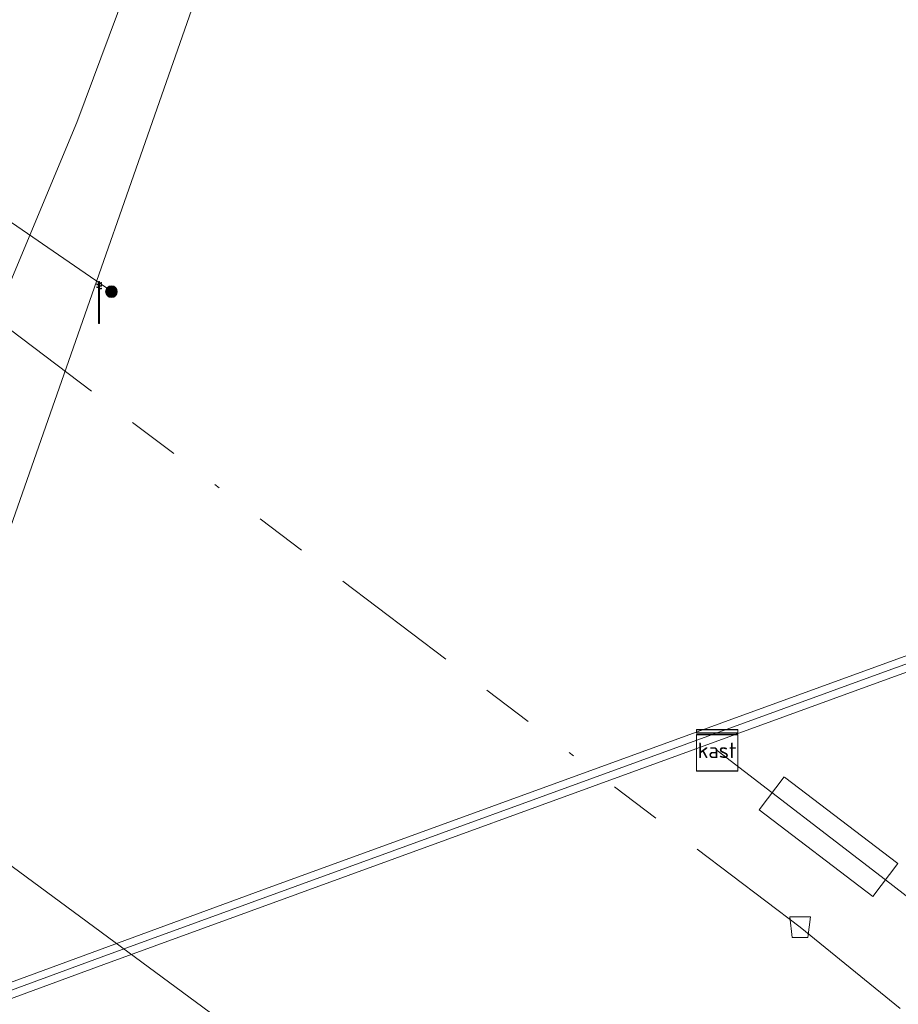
# Model space of a CAD drawing. Header units: metres. Extents: x 151922 to 154458, y 463415 to 464223.
# Tile 149 of 164: x 154337 to 154354, y 463503 to 463522. Entities that reach past the tile are written whole.
import ezdxf
from ezdxf.enums import TextEntityAlignment as Align
from ezdxf.lldxf.tags import DXFTag

# ---------------------------------------------------------------- set-up
doc = ezdxf.new("R2010")
doc.units = ezdxf.units.M
doc.linetypes.add('RI-OVERIG-SO', pattern=[17, 5, -2, 2, -2, 0, -2, 2, -2])
doc.layers.get('0').update_dxf_attribs({"lineweight": 9})
for name, color, linetype, lineweight in [('B-PV-KL-DATA-G', 90, 'KL-DATA-SO', 9), ('B-PV-KL-DATA_KABELBED-G', 90, 'Continuous', 9), ('B-PV-KL-DATA_MANTELBUIS-G', 90, 'Continuous', 9), ('B-PV-KL-ET_HS_MANTELBUIS-G', 10, 'Continuous', 9), ('B-PV-KL-ET_LS-G', 190, 'KL-LS-SO', 9), ('B-PV-KL-ET_LS-S', 190, 'Continuous', 9), ('B-PV-KL-ET_LS_HULPSTUK-S', 190, 'Continuous', 9), ('B-PV-KL-ET_LS_KABELBED-G', 190, 'Continuous', 9), ('B-PV-KL-ET_LS_MANTELBUIS-G', 190, 'Continuous', 9), ('B-PV-KL-ET_MS_MANTELBUIS-G', 130, 'Continuous', 9), ('B-PV-OG-INFO-G', 7, 'Continuous', 9), ('B-PV-RI-VRIJVERVAL-G', 210, 'RI-OVERIG-SO', 9), ('B-PV-RI-VRIJVERVAL_HULPSTUK-S', 210, 'Continuous', 9)]:
    doc.layers.add(name, color=color, linetype=linetype, lineweight=lineweight)
doc.styles.add('NLCS-ISO', font='txt')
doc.styles.get("Standard").update_dxf_attribs({"font": 'arial.ttf'})
tags = doc.linetypes.add('KL-DATA-SO', pattern='A,4,-1,[101,NLCS.SHX,S=0.5,R=0,X=0,Y=0],-1,4,-1,["D",Standard,S=1,R=0,X=-0.25,Y=-0.5],-1.5', length=12.5).pattern_tags.tags
tags[18] = DXFTag(74, 10)
tags = doc.linetypes.add('KL-LS-SO', pattern='A,4,-1,[103,NLCS.SHX,S=0.75,R=0,X=0,Y=0],-1,4,-1,["L",Standard,S=1,R=0,X=0,Y=-0.5],-2', length=13).pattern_tags.tags
tags[18] = DXFTag(74, 10)

# ---------------------------------------------------------------- blocks, each defined once
blk = doc.blocks.new('SRI-HULP_AFVOER_OPVANG-SO')
at = {"color": 0, "linetype": 'ByBlock', "lineweight": 18}
blk.add_lwpolyline([(-0.75, -1), (-1, 1), (1, 1), (0.75, -1)], close=True, dxfattribs=at)
at = {"color": 0, "linetype": 'ByBlock', "lineweight": 18, "style": 'NLCS-ISO', "flags": 1}
for tag, p in [('TYPE', (1.5, 0)), ('LABEL', (1.5, -1.5)), ('OMSCHRIJVING', (1.5, -3))]:
    blk.add_attdef(tag, p, '', height=1, dxfattribs=at)
blk = doc.blocks.new('SKL-WTB_HULP_MOF-SO')
at = {"linetype": 'ByBlock', "lineweight": 18}
h = blk.add_hatch(color=0, dxfattribs=at)
h.dxf.hatch_style = 1
h.paths.add_polyline_path([(-0.5625, 0, 1), (0.5625, 0, 1)])
at = {"color": 0, "linetype": 'ByBlock', "lineweight": 18}
blk.add_circle((0, 0), 0.5625, dxfattribs=at)
at = {"color": 0, "linetype": 'ByBlock', "lineweight": 18, "style": 'NLCS-ISO', "flags": 1}
for tag, p in [('TYPE', (1.5, 0)), ('LABEL', (1.5, -1.5)), ('OMSCHRIJVING', (1.5, -3))]:
    blk.add_attdef(tag, p, '', height=1, dxfattribs=at)
blk = doc.blocks.new('SKL-WTB_HULP_KAST-SO')
at = {"color": 0, "linetype": 'ByBlock', "lineweight": 18}
for points in [[(-2, 2), (2, 2), (2, 1.68), (-2, 1.68)], [(-2, 1.52), (2, 1.52), (2, -2), (-2, -2)]]:
    blk.add_lwpolyline(points, close=True, dxfattribs=at)
at = {"color": 0, "linetype": 'ByBlock', "lineweight": 18, "style": 'NLCS-ISO'}
blk.add_text('kast', height=1.5, dxfattribs=at).set_placement((0, 0), align=Align.MIDDLE_CENTER)
at = {"color": 0, "linetype": 'ByBlock', "lineweight": 18, "style": 'NLCS-ISO', "flags": 1}
for tag, p in [('TYPE', (2.5, 0)), ('LABEL', (2.5, -1.5)), ('OMSCHRIJVING', (2.5, -3))]:
    blk.add_attdef(tag, p, '', height=1, dxfattribs=at)
blk = doc.blocks.new('SKL-ET_LS_MAST-SO')
for p, q in [((-0.047, 2.07), (0.047, 2.07)), ((-0.047, -2), (0.047, -2))]:
    blk.add_line(p, q)
for points in [[(-0.047, -2), (-0.047, 2.07)], [(0.047, -2), (0.047, 2.07)], [(0.183, 1.923), (0.047, 1.923)], [(0.183, 1.894), (0.223, 1.894), (0.223, 1.973), (0.183, 1.973), (0.183, 1.923)], [(-0.183, 1.76), (-0.223, 1.76), (-0.223, 1.84), (-0.183, 1.84), (-0.183, 1.789)], [(-0.183, 1.494), (-0.223, 1.494), (-0.223, 1.574), (-0.183, 1.574), (-0.183, 1.523)], [(-0.183, 1.789), (-0.047, 1.789)], [(-0.183, 1.76), (-0.047, 1.76)], [(-0.183, 1.523), (-0.047, 1.523)], [(-0.183, 1.494), (-0.047, 1.494)], [(0.183, 1.894), (0.047, 1.894)], [(0.183, 1.657), (0.047, 1.657)], [(0.183, 1.627), (0.047, 1.627)], [(0.183, 1.391), (0.047, 1.391)], [(0.183, 1.361), (0.047, 1.361)], [(0.183, 1.627), (0.223, 1.627), (0.223, 1.707), (0.183, 1.707), (0.183, 1.657)], [(0.183, 1.361), (0.223, 1.361), (0.223, 1.441), (0.183, 1.441), (0.183, 1.391)]]:
    blk.add_lwpolyline(points)

msp = doc.modelspace()

# ---------------------------------------------------------------- linework, layer by layer
at = {"layer": 'B-PV-KL-DATA-G', "ltscale": 0.5, "flags": 128}
msp.add_lwpolyline([(154342.442, 463527.454), (154333.272, 463501.281)], dxfattribs=at)
at = {"layer": 'B-PV-KL-DATA_KABELBED-G', "ltscale": 0.5, "flags": 128}
for points in [[(154367.236, 463604.041), (154363.411, 463591.717), (154352.433, 463556.692), (154348.201, 463542.422), (154346.704, 463539.272), (154345.992, 463537.775), (154344.905, 463535.488), (154341.436, 463528.191), (154338.292, 463519.742), (154334.223, 463510.005), (154331.659, 463503.412), (154331.508, 463503.02), (154330.966, 463501.614), (154330.704, 463500.934), (154330.343, 463500), (154329.785, 463498.552)], [(154338.292, 463519.742), (154341.436, 463528.191)]]:
    msp.add_lwpolyline(points, dxfattribs=at)
at = {"layer": 'B-PV-KL-DATA_MANTELBUIS-G', "ltscale": 0.5, "flags": 128}
msp.add_lwpolyline([(154338.292, 463519.742), (154341.436, 463528.191)], dxfattribs=at)
at = {"layer": 'B-PV-KL-ET_HS_MANTELBUIS-G', "ltscale": 0.5, "flags": 128}
msp.add_lwpolyline([(154313.643, 463494.061), (154328.675, 463499.703), (154333.28, 463501.416), (154338.813, 463503.449), (154353.906, 463508.945), (154359.316, 463510.901), (154363.38, 463512.351), (154368.786, 463514.258), (154378.107, 463517.513), (154378.009, 463517.797), (154369.134, 463514.699), (154360.116, 463511.506), (154355.16, 463509.72), (154341.941, 463504.908), (154332.254, 463501.357), (154314.44, 463494.679), (154307.769, 463492.224)], dxfattribs=at)
at = {"layer": 'B-PV-KL-ET_LS-G', "ltscale": 0.5, "flags": 128}
for points in [[(154306.74, 463499.532), (154308.043, 463496.044), (154307.713, 463495.688), (154307.05, 463495.359), (154306.076, 463495.063), (154301.311, 463494.026), (154295.068, 463491.764), (154294.474, 463490.975), (154294.393, 463490.011), (154295.352, 463488.392), (154295.677, 463488.08), (154296.181, 463488.105), (154301.265, 463489.793), (154305.631, 463491.302), (154309.14, 463492.561), (154312.693, 463493.868), (154333.228, 463501.557), (154338.762, 463503.59), (154353.855, 463509.086), (154359.265, 463511.042), (154363.33, 463512.492), (154369.184, 463514.557), (154378.058, 463517.655), (154382.202, 463514.157), (154395.233, 463503.859), (154400.573, 463500.815), (154401.053, 463500.821), (154401.641, 463501.209), (154408.996, 463510.277), (154412.798, 463514.8), (154416.447, 463519.042), (154417.969, 463520.844), (154419.157, 463522.31), (154420.021, 463523.431), (154420.853, 463524.576), (154421.649, 463525.746), (154422.405, 463526.942), (154424.585, 463530.585), (154426.569, 463533.794), (154427.039, 463534.609), (154427.488, 463535.434), (154427.913, 463536.27), (154428.313, 463537.114), (154428.689, 463537.963), (154429.213, 463539.233), (154430.008, 463541.316), (154430.596, 463543.448), (154431.558, 463546.583)], [(154320.009, 463530.168), (154322.111, 463528.431), (154327.475, 463524.378), (154338.964, 463516.472)]]:
    msp.add_lwpolyline(points, dxfattribs=at)
at = {"layer": 'B-PV-KL-ET_LS_KABELBED-G', "ltscale": 0.5, "flags": 128}
for points in [[(154347.647, 463497.131), (154344.128, 463500.002), (154341.122, 463502.333), (154321.925, 463516.489), (154318.499, 463519.033)], [(154356.859, 463502.861), (154355.37, 463503.983), (154353.946, 463505.083), (154350.685, 463507.591)]]:
    msp.add_lwpolyline(points, dxfattribs=at)
at = {"layer": 'B-PV-KL-ET_LS_MANTELBUIS-G', "ltscale": 0.5, "flags": 128}
for points in [[(154313.643, 463494.061), (154328.675, 463499.703), (154333.28, 463501.416), (154338.813, 463503.449), (154353.906, 463508.945), (154359.316, 463510.901), (154363.38, 463512.351), (154368.786, 463514.258), (154378.107, 463517.513), (154378.009, 463517.797), (154369.134, 463514.699), (154360.116, 463511.506), (154355.16, 463509.72), (154341.941, 463504.908), (154332.254, 463501.357), (154314.44, 463494.679), (154307.769, 463492.224)], [(154351.983, 463507.079), (154351.498, 463506.443), (154353.702, 463504.765), (154354.186, 463505.402), (154351.991, 463507.073)]]:
    msp.add_lwpolyline(points, dxfattribs=at)
at = {"layer": 'B-PV-KL-ET_MS_MANTELBUIS-G', "ltscale": 0.5, "flags": 128}
msp.add_lwpolyline([(154313.643, 463494.061), (154328.675, 463499.703), (154333.28, 463501.416), (154338.813, 463503.449), (154353.906, 463508.945), (154359.316, 463510.901), (154363.38, 463512.351), (154368.786, 463514.258), (154378.107, 463517.513), (154378.009, 463517.797), (154369.134, 463514.699), (154360.116, 463511.506), (154355.16, 463509.72), (154341.941, 463504.908), (154332.254, 463501.357), (154314.44, 463494.679), (154307.769, 463492.224)], dxfattribs=at)
at = {"layer": 'B-PV-OG-INFO-G', "ltscale": 0.5, "flags": 128}
msp.add_lwpolyline([(154313.643, 463494.061), (154328.675, 463499.703), (154333.28, 463501.416), (154338.813, 463503.449), (154353.906, 463508.945), (154359.316, 463510.901), (154363.38, 463512.351), (154368.786, 463514.258), (154378.107, 463517.513), (154378.009, 463517.797), (154369.134, 463514.699), (154360.116, 463511.506), (154355.16, 463509.72), (154341.941, 463504.908), (154332.254, 463501.357), (154314.44, 463494.679), (154307.769, 463492.224)], dxfattribs=at)
msp.add_lwpolyline([(154313.643, 463494.061), (154328.675, 463499.703), (154333.28, 463501.416), (154338.813, 463503.449), (154353.906, 463508.945), (154359.316, 463510.901), (154363.38, 463512.351), (154368.786, 463514.258), (154378.107, 463517.513), (154378.009, 463517.797), (154369.134, 463514.699), (154360.116, 463511.506), (154355.16, 463509.72), (154341.941, 463504.908), (154332.254, 463501.357), (154314.44, 463494.679), (154307.769, 463492.224)], dxfattribs=at)
msp.add_lwpolyline([(154313.643, 463494.061), (154328.675, 463499.703), (154333.28, 463501.416), (154338.813, 463503.449), (154353.906, 463508.945), (154359.316, 463510.901), (154363.38, 463512.351), (154368.786, 463514.258), (154378.107, 463517.513), (154378.009, 463517.797), (154369.134, 463514.699), (154360.116, 463511.506), (154355.16, 463509.72), (154341.941, 463504.908), (154332.254, 463501.357), (154314.44, 463494.679), (154307.769, 463492.224)], dxfattribs=at)
at = {"layer": 'B-PV-RI-VRIJVERVAL-G', "ltscale": 0.5, "flags": 128}
for points in [[(154352.29, 463504.17), (154317.23, 463530.68)], [(154352.29, 463504.17), (154370.21, 463489.58)]]:
    msp.add_lwpolyline(points, dxfattribs=at)

# ---------------------------------------------------------------- block references
at = {"layer": 'B-PV-KL-ET_LS-S', "xscale": 0.2, "yscale": 0.2, "zscale": 0.2}
msp.add_blockref('SKL-ET_LS_MAST-SO', (154338.72, 463516.251), dxfattribs=at)
at = {"layer": 'B-PV-KL-ET_LS_HULPSTUK-S', "xscale": 0.2, "yscale": 0.2, "zscale": 0.2}
for name, p in [('SKL-WTB_HULP_MOF-SO', (154338.959, 463516.47)), ('SKL-WTB_HULP_KAST-SO', (154350.683, 463507.592)), ('SKL-WTB_HULP_KAST-SO', (154350.685, 463507.591))]:
    msp.add_blockref(name, p, dxfattribs=at)
at = {"layer": 'B-PV-RI-VRIJVERVAL_HULPSTUK-S', "xscale": 0.2, "yscale": 0.2, "zscale": 0.2}
msp.add_blockref('SRI-HULP_AFVOER_OPVANG-SO', (154352.29, 463504.17), dxfattribs=at)

doc.saveas('drawing.dxf')
